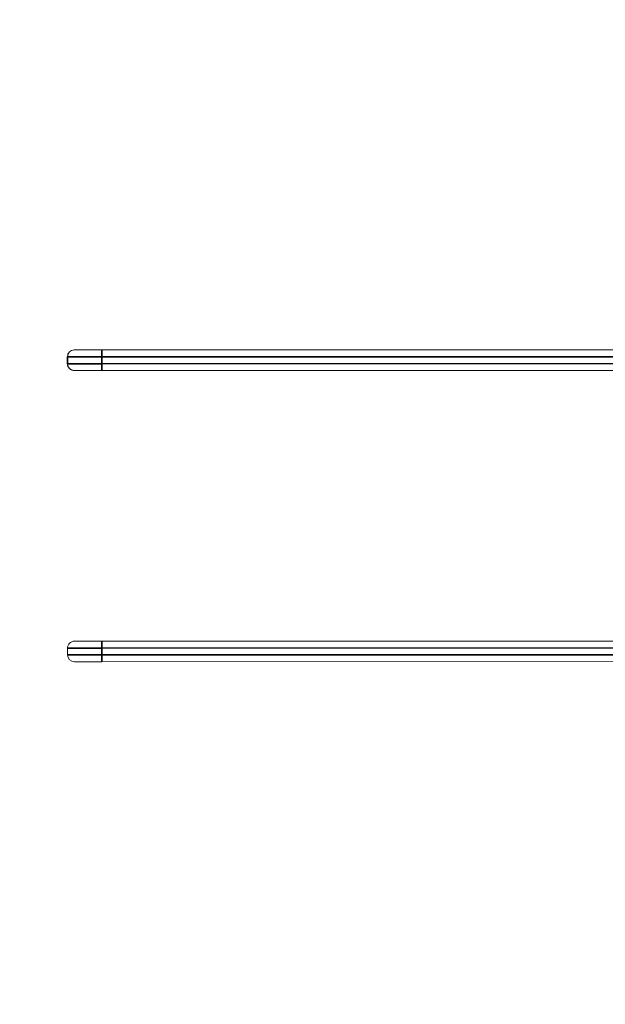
# Model space of a CAD drawing. Header units: millimetres. Extents: x 4 to 1188, y 1 to 840.
# Tile 96 of 256: x 217 to 262, y 651 to 727. Entities that reach past the tile are written whole.
import ezdxf

# ---------------------------------------------------------------- set-up
doc = ezdxf.new("R2010")
doc.units = ezdxf.units.MM
doc.layers.add('1', color=7, linetype='Continuous')
doc.styles.add('Arial Unicode MS', font='Arial Unicode MS')
doc.dimstyles.get("Standard").update_dxf_attribs({"dimtxt": 0.18, "dimasz": 0.18, "dimexe": 0.18, "dimexo": 0.0625, "dimgap": 0.09, "dimtad": 0, "dimtih": 1, "dimtoh": 1, "dimdec": 4, "dimzin": 0, "dimdsep": 46, "dimtxsty": 'Standard', "dimcen": 0.09, "dimadec": 0, "dimazin": 0, "dimtfac": 1, "dimtdec": 4, "dimtofl": 0, "dimtmove": 0, "dimatfit": 3, "dimfxl": 0, "dimtolj": 1, "dimtzin": 0, "dimarcsym": 0})

# ---------------------------------------------------------------- blocks, each defined once
blk = doc.blocks.new('_U12')
at = {"layer": '1', "color": 18, "lineweight": 35}
for p, q in [((116.927, 605.661), (116.927, 822.298)), ((318.698, 605.661), (318.698, 822.298)), ((116.927, 820.298), (318.698, 820.298))]:
    blk.add_line(p, q, dxfattribs=at)
at = {"layer": '1', "color": 18, "lineweight": 70}
for points in [[(116.927, 820.298), (120.427, 821.074), (120.427, 819.522)], [(318.698, 820.298), (315.198, 819.522), (315.198, 821.074)]]:
    blk.add_solid(points, dxfattribs=at)
at = {"layer": '1', "color": 18, "linetype": 'Continuous', "lineweight": 13, "insert": (211.502, 821.834), "char_height": 3, "attachment_point": 7, "line_spacing_factor": 1.047437, "style": 'Arial Unicode MS'}
blk.add_mtext('\\fArial Unicode MS|b0|i0;\\W1.0000;{\\H1.21x;(}1513{\\H1.21x;)}', dxfattribs=at)

msp = doc.modelspace()

# ---------------------------------------------------------------- linework, layer by layer
at = {"layer": '1', "color": 154, "linetype": 'Continuous', "lineweight": 13}
for p, q in [((221.1702, 701.7749), (221.1802, 701.775)), ((223.3136, 701.7753), (221.1802, 701.775)), ((223.3136, 701.7753), (296.2487, 701.7857)), ((220.637, 701.2415), (220.637, 700.7082)), ((221.1804, 700.175), (221.1705, 700.1749)), ((223.3139, 700.1753), (221.1804, 700.175)), ((296.2489, 700.1857), (223.3139, 700.1753)), ((221.18, 679.1083), (223.3133, 679.1086)), ((223.3133, 679.1086), (296.2484, 679.1191)), ((220.6468, 678.0415), (220.6467, 678.5749)), ((223.3135, 677.5086), (221.1802, 677.5083)), ((296.2486, 677.5191), (223.3135, 677.5086))]:
    msp.add_line(p, q, dxfattribs=at)
at = {"layer": '1', "color": 154, "linetype": 'Continuous', "lineweight": 35}
for p, q in [((220.647, 701.2415), (220.637, 701.2415)), ((220.637, 700.7082), (220.647, 700.7082)), ((223.3138, 701.2419), (220.647, 701.2415)), ((220.647, 700.7082), (220.647, 701.2415)), ((223.3138, 700.7086), (220.647, 700.7082)), ((296.2488, 701.2524), (223.3138, 701.2419)), ((223.3138, 701.2419), (223.3138, 700.7086)), ((223.3138, 700.7086), (296.2489, 700.7191)), ((223.3134, 678.5753), (223.3133, 679.1086)), ((223.3134, 678.5753), (220.6467, 678.5749)), ((296.2484, 678.5857), (223.3134, 678.5753)), ((223.3134, 678.5753), (223.3135, 678.0419)), ((220.6468, 678.0415), (223.3135, 678.0419)), ((223.3135, 678.0419), (296.2485, 678.0524)), ((223.3135, 677.5086), (223.3135, 678.0419))]:
    msp.add_line(p, q, dxfattribs=at)
at = {"layer": '1', "color": 154, "linetype": 'Continuous', "lineweight": 13}
for centre, start, end in [((221.18, 678.575), 90.008236, 180.008236), ((221.1801, 678.0416), 180.008236, 270.008236)]:
    msp.add_arc(centre, 0.5333, start, end, dxfattribs=at)
for centre, start_param, end_param in [((221.1703, 701.2416), 3.1417364, 4.7125327), ((221.1803, 701.2416), 3.1417364, 4.7125327), ((221.1704, 700.7083), 4.7125351, 6.2833291), ((221.1804, 700.7083), 4.7125327, 6.2833291)]:
    msp.add_ellipse(centre, major_axis=(0, -0.5333), ratio=1, start_param=start_param, end_param=end_param, dxfattribs=at)
at = {"layer": '1', "color": 154, "linetype": 'Continuous', "lineweight": 35}
for centre, start_param, end_param in [((223.3137, 701.2419), 1.5707963, 3.1415927), ((223.3138, 700.7086), 0, 1.5707963)]:
    msp.add_ellipse(centre, major_axis=(0.0001, -0.5333), ratio=0.0000509, start_param=start_param, end_param=end_param, dxfattribs=at)

# ---------------------------------------------------------------- dimensions: what is measured, and where the dimension line sits
at = {"layer": '1', "color": 18, "linetype": 'Continuous', "lineweight": 13}
dim = msp.add_linear_dim(base=(318.6983, 820.2978), p1=(116.927, 602.3605), p2=(318.6983, 602.3605), dimstyle='Standard', override={"dimtxt": 3, "dimasz": 3.5, "dimexe": 2, "dimexo": 1, "dimgap": 1.5, "dimtad": 1, "dimtih": 1, "dimtoh": 0, "dimdec": 0, "dimlfac": 7.5, "dimzin": 8, "dimdsep": 44, "dimlunit": 2, "dimpost": '(<>)', "dimtxsty": 'Arial Unicode MS', "dimsah": 1, "dimse1": 0, "dimse2": 0, "dimsd1": 0, "dimsd2": 0, "dimclrd": 18, "dimclre": 18, "dimclrt": 18, "dimtm": -0.1, "dimtfac": 0.666667, "dimtdec": 2, "dimtofl": 1, "dimtmove": 0, "dimtzin": 8, "dimlwd": 35, "dimlwe": 35}, dxfattribs=at)
dim.commit()
dim.dimension.update_dxf_attribs({"geometry": '_U12', "text_midpoint": (217.8127, 820.2978), "dimtype": 160})

doc.saveas('drawing.dxf')
